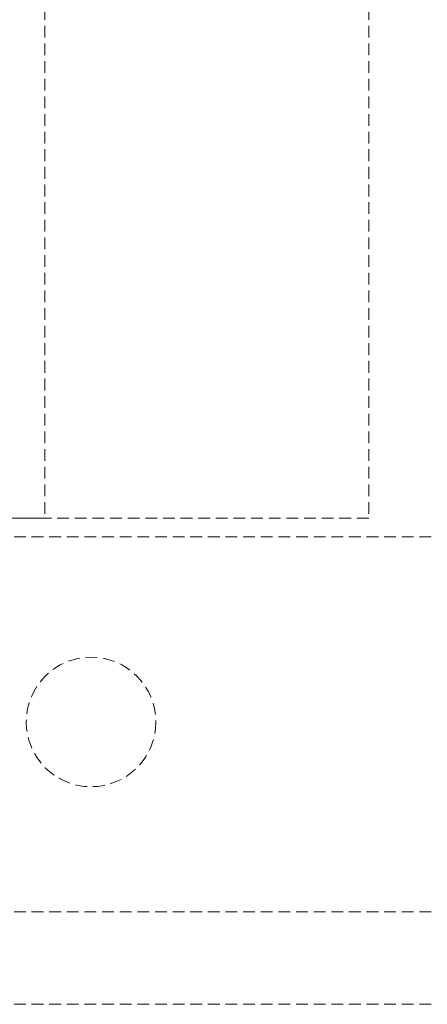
# Model space of a CAD drawing. Header units: millimetres. Extents: x -2922 to 3296, y -1758 to 2616.
# Tile 12 of 26: x -2855 to -2811, y 296 to 402. Entities that reach past the tile are written whole.
import ezdxf

# ---------------------------------------------------------------- set-up
doc = ezdxf.new("R2010")
doc.units = ezdxf.units.MM
doc.linetypes.add('HIDDEN', pattern=[1.905, 1.27, -0.635])

msp = doc.modelspace()

# ---------------------------------------------------------------- linework, layer by layer
at = {"color": 7, "linetype": 'HIDDEN', "lineweight": 18}
for p, q in [((-2852.24, 1929.52), (-2852.24, 348.52)), ((-2817.24, 1929.52), (-2817.24, 348.52)), ((-2817.24, 348.52), (-2917.24, 348.52)), ((-2852.24, 348.52), (-2855.67, 348.52)), ((-2855.67, 348.52), (-2852.24, 348.52)), ((-2817.24, 348.52), (-2852.24, 348.52)), ((-2922.24, 346.52), (3182.76, 346.52)), ((-2922.24, 346.52), (3187.76, 346.52)), ((-2922.24, 306.02), (3187.76, 306.02)), ((-2922.24, 296.02), (3187.76, 296.02))]:
    msp.add_line(p, q, dxfattribs=at)
msp.add_circle((-2847.24, 326.52), 7, dxfattribs=at)
msp.add_circle((-2847.24, 326.52), 7, dxfattribs=at)

doc.saveas('drawing.dxf')
